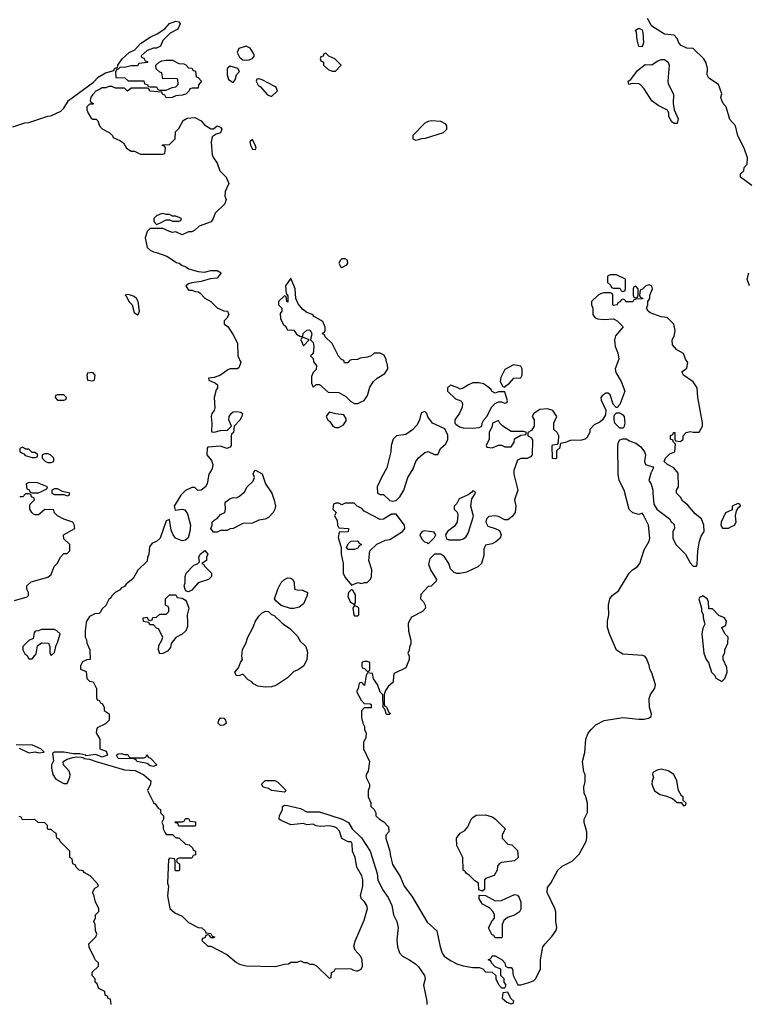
# Model space of a CAD drawing. Header units: inches. Extents: x 2722057 to 2913084, y 892730 to 1030005.
# Tile 217 of 231: x 2871273 to 2875828, y 927611 to 933775. Entities that reach past the tile are written whole.
import ezdxf

# ---------------------------------------------------------------- set-up
doc = ezdxf.new("R2010")
doc.units = ezdxf.units.IN
doc.header["$MEASUREMENT"] = 0
doc.layers.add('C8972', color=7, linetype='Continuous')
doc.layers.add('C8973', color=7, linetype='Continuous')

msp = doc.modelspace()

# ---------------------------------------------------------------- linework, layer by layer
at = {"layer": 'C8972', "color": 2}
for points, elevation in [([(2871490, 929958), (2871410, 929958), (2871391.6, 929948.4), (2871370, 929946), (2871363.6, 929936.4), (2871358, 929902), (2871330, 929888), (2871292, 929850), (2871292, 929830), (2871305.4, 929805.4), (2871316.9, 929796.9), (2871330, 929774), (2871350, 929774), (2871375.3, 929804.7), (2871384, 929856), (2871410, 929874), (2871452.7, 929872.7), (2871462, 929850), (2871462, 929810), (2871470, 929794), (2871490, 929814), (2871500.4, 929859.6), (2871510, 929874), (2871526, 929930), (2871506, 929950)], 6), ([(2873450, 929758), (2873430, 929758), (2873414, 929750), (2873414, 929730), (2873418, 929718), (2873432.7, 929712.7), (2873450, 929694), (2873462, 929698), (2873466, 929710), (2873466, 929750)], 10), ([(2872530, 929355.3), (2872515.3, 929370), (2872519, 929390), (2872530, 929404.7), (2872550, 929402), (2872562, 929390), (2872564.7, 929370), (2872550, 929359)], 6), ([(2871930, 929174), (2871950, 929174), (2871958, 929158), (2871970, 929154), (2872050, 929154), (2872062, 929158), (2872070, 929174), (2872078, 929158), (2872092.7, 929152.7), (2872130, 929112), (2872130, 929108.7), (2872110, 929099), (2872090, 929104), (2872070, 929118), (2872006, 929130), (2872002, 929142), (2871987.3, 929147.3), (2871890, 929149), (2871878, 929170), (2871890, 929178), (2871910, 929182)], 6), ([(2875290, 929082), (2875263.6, 929076.4), (2875238, 929062), (2875234, 929050), (2875242, 929030), (2875232, 929010), (2875231.3, 928990), (2875247.1, 928947.1), (2875283.5, 928923.5), (2875316.9, 928916.9), (2875359.6, 928899.6), (2875390, 928874), (2875414, 928874), (2875430, 928854), (2875442, 928858), (2875446, 928870), (2875426, 928886), (2875426, 928910), (2875416.4, 928916.4), (2875398, 928950), (2875388, 929010), (2875368, 929050), (2875332.9, 929072.9)], 10), ([(2872930, 928938), (2872849.4, 928949.4), (2872830, 928962), (2872798, 928970), (2872786, 928990), (2872810, 929012), (2872870, 929012), (2872890, 929002), (2872942, 928950)], 6), ([(2872270, 928726), (2872262, 928742), (2872247.3, 928747.3), (2872246, 928754), (2872290, 928754), (2872302, 928758), (2872310, 928774), (2872330, 928774), (2872338, 928758), (2872372.7, 928752.7), (2872374, 928730), (2872370, 928726)], 6), ([(2874170, 928318), (2874148, 928328), (2874146, 928370), (2874123.1, 928383.1), (2874090, 928418), (2874070, 928428.7), (2874062, 928442), (2874049.3, 928450), (2874048, 928530), (2874010, 928606), (2874008.7, 928650), (2874030, 928682), (2874060.4, 928699.6), (2874078, 928722), (2874099, 928770), (2874110, 928781), (2874130, 928794), (2874190, 928796), (2874230, 928784.7), (2874252, 928770), (2874312, 928710), (2874294, 928670), (2874294, 928650), (2874330, 928614), (2874354, 928610), (2874390, 928574), (2874394, 928530), (2874371.1, 928508.9), (2874290, 928498), (2874274, 928490), (2874263.6, 928476.4), (2874262, 928450), (2874243.6, 928416.4), (2874190, 928398), (2874182, 928390), (2874182, 928330)], 10), ([(2874250, 928026), (2874242, 928042), (2874228.4, 928048.4), (2874208.7, 928090), (2874230, 928134), (2874246, 928150), (2874246, 928170), (2874238, 928190), (2874214.6, 928214.6), (2874170, 928238), (2874148.7, 928270), (2874150, 928294), (2874190, 928292), (2874250, 928258), (2874290, 928261), (2874370, 928298), (2874390, 928294), (2874399.6, 928279.6), (2874411, 928251), (2874410, 928206), (2874402, 928190), (2874370.7, 928169.3), (2874326.4, 928153.6), (2874304.7, 928135.3), (2874294, 928110), (2874294, 928030), (2874290, 928026)], 10), ([(2874330, 927686), (2874298, 927682), (2874294, 927650), (2874323.6, 927623.6), (2874350, 927614), (2874362, 927618), (2874366, 927630), (2874347.3, 927647.3)], 10)]:
    msp.add_lwpolyline(points, close=True, dxfattribs=dict(at, elevation=elevation))
for points, elevation in [([(2871689.1, 930000), (2871682, 929950), (2871682, 929910), (2871691.6, 929891.6), (2871692.7, 929872.7), (2871712, 929830), (2871714, 929770), (2871692.7, 929767.3), (2871665.4, 929754.6), (2871654, 929730), (2871654, 929710), (2871690, 929694), (2871694, 929650), (2871710, 929634), (2871732, 929630), (2871752.7, 929587.3), (2871754, 929530), (2871758, 929518), (2871770, 929514), (2871778, 929498), (2871791.6, 929491.6), (2871802, 929470), (2871802, 929450), (2871834, 929430), (2871834, 929390), (2871810, 929366), (2871758, 929342), (2871752.7, 929327.3), (2871752, 929310), (2871774, 929270), (2871774, 929210), (2871814.8, 929194.8), (2871822, 929170), (2871790, 929157.2), (2871750, 929174), (2871686, 929166), (2871686, 929170), (2871650, 929179), (2871610, 929178), (2871550, 929189), (2871491.6, 929188.4), (2871478, 929182), (2871485.4, 929134.6), (2871471.3, 929110), (2871471.1, 929088.9), (2871480.7, 929050), (2871499.8, 929019.8), (2871550, 928994), (2871570, 928994), (2871587.3, 929032.7), (2871588, 929050), (2871582, 929070), (2871548, 929110), (2871546, 929130), (2871570, 929146), (2871604.7, 929155.3), (2871630, 929161), (2871658, 929158), (2871674, 929154), (2871674, 929150), (2871710, 929146), (2871752, 929130), (2871930, 929078.8), (2871994.9, 929074.9), (2872050, 929046.8), (2872094, 929010), (2872092, 928990), (2872074, 928950), (2872110, 928874), (2872123.6, 928863.6), (2872139.6, 928839.6), (2872154, 928830), (2872154, 928810), (2872174, 928790), (2872174, 928770), (2872162, 928750), (2872171.6, 928731.6), (2872172, 928710), (2872183.6, 928683.6), (2872190, 928674), (2872230, 928674), (2872250, 928654), (2872270, 928654), (2872310, 928614), (2872334, 928610), (2872354, 928590), (2872358, 928578), (2872374, 928570), (2872372.7, 928547.3), (2872358, 928542), (2872350, 928526), (2872270, 928526), (2872258, 928522), (2872254, 928510), (2872258, 928498), (2872274, 928490), (2872274, 928450), (2872270, 928446), (2872250, 928446), (2872246, 928450), (2872246, 928510), (2872242, 928522), (2872210, 928526), (2872203.6, 928516.4), (2872198, 928370), (2872204.7, 928350), (2872198, 928290), (2872212, 928210), (2872243.6, 928183.6), (2872290, 928162), (2872330, 928122), (2872390, 928092), (2872414, 928090), (2872434, 928070), (2872438, 928058), (2872470, 928054), (2872478, 928038), (2872492.7, 928032.7), (2872490, 928026), (2872470, 928026), (2872462, 928042), (2872450, 928046), (2872438, 928042), (2872432.7, 928027.3), (2872418, 928022), (2872414, 928010), (2872450, 927974), (2872470, 927974), (2872570, 927922), (2872630, 927872), (2872650, 927862), (2872691.6, 927851.6), (2872872.5, 927847.5), (2872930, 927862), (2872956.4, 927863.6), (2872970, 927874), (2873010, 927874), (2873030, 927882), (2873052.7, 927872.7), (2873071.6, 927871.6), (2873090, 927862), (2873110, 927862), (2873131.6, 927851.6), (2873210, 927774), (2873222, 927778), (2873226, 927810), (2873242, 927818), (2873250, 927834), (2873347.3, 927832.7), (2873363.6, 927823.6), (2873381, 927821), (2873390, 927821), (2873410, 927831.3), (2873419.3, 927850), (2873418, 927890), (2873409.3, 927910), (2873372.7, 927950), (2873365.6, 927974.4), (2873374.2, 928005.8), (2873430, 928138), (2873449.6, 928210), (2873447.3, 928230), (2873432.2, 928252.2), (2873412.3, 928270), (2873406, 928290), (2873422, 928350), (2873422, 928390), (2873415.3, 928415.3), (2873383.7, 928470), (2873372.7, 928530), (2873356, 928570), (2873355.3, 928615.3), (2873347.3, 928627.3), (2873330, 928628), (2873290, 928648), (2873274.8, 928694.8), (2873256, 928716), (2873242, 928722), (2873210, 928729), (2873156.9, 928723.1), (2873130, 928729), (2873110, 928739), (2873070, 928735.3), (2873050, 928742), (2872970, 928734), (2872910, 928762), (2872898, 928770), (2872899, 928790), (2872919, 928830), (2872918, 928850), (2872930, 928858), (2872950, 928856), (2873030, 928836), (2873070, 928814.8), (2873150, 928814.8), (2873292, 928770), (2873331, 928750), (2873354.8, 928710), (2873412.8, 928652.8), (2873467.3, 928570), (2873510.6, 928430), (2873514.8, 928390), (2873544.9, 928330), (2873579.6, 928279.6), (2873603, 928230), (2873613.4, 928170), (2873634, 928130), (2873639.1, 928110), (2873642, 928090), (2873634.4, 928014.4), (2873638.8, 927970), (2873650, 927932), (2873670, 927911.3), (2873710, 927892), (2873750, 927864.7), (2873770, 927844.7), (2873806.8, 927790), (2873811, 927770), (2873801, 927730), (2873822.8, 927630), (2873822.8, 927610)], 6), ([(2872323.1, 930000), (2872323.6, 929976.4), (2872312, 929950), (2872291.1, 929928.9), (2872250, 929908), (2872221, 929870), (2872216, 929844), (2872199.1, 929820.9), (2872170, 929808), (2872150, 929806), (2872142, 929830), (2872143.1, 929856.9), (2872162, 929890), (2872168, 929910), (2872142, 929962), (2872130, 929966), (2872110, 929986), (2872087.3, 929987.3), (2872082.7, 930000)], 6), ([(2872914, 930000), (2872924.7, 929990), (2872963.5, 929963.5), (2872994.4, 929934.4), (2873013.7, 929913.7), (2873027.3, 929887.3), (2873064.7, 929850), (2873074.4, 929814.4), (2873070.7, 929770), (2873051, 929730), (2873015.9, 929704.1), (2872990, 929694), (2872950, 929655.3), (2872887.5, 929612.5), (2872870, 929605.2), (2872850, 929599.3), (2872810, 929597.2), (2872763.1, 929603.1), (2872736.4, 929616.4), (2872726, 929630), (2872703.1, 929643.1), (2872670, 929678), (2872651.6, 929668.4), (2872630, 929668), (2872619, 929690), (2872643.1, 929716.9), (2872655.3, 929750), (2872668.7, 929770), (2872662.7, 929790), (2872667.3, 929832.7), (2872689.2, 929870), (2872701.2, 929910), (2872732.9, 929967.1), (2872745.3, 930000)], 6), ([(2873708, 930000), (2873706, 929994), (2873707.1, 929947.1), (2873722, 929890), (2873722, 929870), (2873712.7, 929847.3), (2873711.6, 929828.4), (2873702, 929810), (2873712, 929790), (2873712, 929770), (2873690, 929718), (2873618, 929682), (2873612.7, 929667.3), (2873612, 929628), (2873579.6, 929600.4), (2873563.6, 929576.4), (2873554, 929550), (2873554, 929490), (2873558, 929478), (2873570, 929474), (2873582, 929442), (2873591.6, 929431.6), (2873590, 929426), (2873570, 929426), (2873558, 929458), (2873548.4, 929468.4), (2873547.3, 929547.3), (2873530, 929566), (2873513.6, 929613.6), (2873488.4, 929648.4), (2873482, 929682), (2873450, 929686), (2873442, 929670), (2873432.7, 929607.3), (2873426, 929610), (2873422, 929622), (2873410, 929626), (2873398, 929622), (2873391.6, 929588.4), (2873382, 929570), (2873410, 929514), (2873430, 929494), (2873467.3, 929492.7), (2873472.7, 929487.3), (2873472.7, 929467.3), (2873430, 929466), (2873412.7, 929447.3), (2873412, 929430), (2873412.7, 929407.3), (2873422, 929370), (2873432, 929350), (2873432, 929330), (2873442, 929310), (2873439.6, 929280.4), (2873424.7, 929250), (2873424.7, 929210), (2873462, 929130), (2873454, 929070), (2873442, 929050), (2873442, 929030), (2873462, 928990), (2873462, 928970), (2873454, 928950), (2873454, 928910), (2873471.6, 928871.6), (2873472, 928850), (2873492, 928830), (2873502, 928810), (2873502, 928790), (2873524.7, 928770), (2873553.2, 928753.2), (2873582, 928722), (2873584.7, 928690), (2873566, 928670), (2873566, 928650), (2873591.3, 928570), (2873591.6, 928548.4), (2873606, 928486), (2873656, 928410), (2873681, 928350), (2873727.1, 928287.1), (2873824.5, 928124.5), (2873884.7, 928070), (2873904.7, 927970), (2873918, 927930), (2873930, 927912), (2873970, 927884.7), (2874010, 927864.7), (2874050, 927851.3), (2874110, 927842), (2874150, 927842), (2874172.7, 927832.7), (2874190, 927814), (2874232, 927812), (2874254, 927790), (2874254, 927770), (2874270, 927734), (2874290, 927714), (2874310, 927714), (2874318, 927730), (2874306, 927750), (2874306, 927770), (2874286, 927790), (2874286, 927830), (2874250, 927846), (2874226, 927870), (2874222, 927882), (2874206, 927890), (2874222, 927898), (2874230, 927914), (2874250, 927914), (2874294, 927890), (2874311.3, 927871.3), (2874314, 927850), (2874330, 927842), (2874350, 927842), (2874358, 927830), (2874362, 927790), (2874392.7, 927732.7), (2874410, 927732), (2874454.6, 927745.4), (2874490, 927758), (2874502, 927770), (2874534, 927830), (2874533.2, 927890), (2874548.7, 927970), (2874562, 927990), (2874605.6, 928034.4), (2874628.7, 928070), (2874635.3, 928090), (2874628.7, 928130), (2874629, 928190), (2874624, 928210), (2874575.3, 928310), (2874578, 928342), (2874599, 928370), (2874642, 928450), (2874670, 928474.8), (2874732.5, 928507.5), (2874775.3, 928550), (2874819, 928630), (2874824, 928650), (2874824, 928690), (2874808, 928750), (2874808, 928770), (2874828.4, 928811.6), (2874828, 928870), (2874818, 928910), (2874807.3, 928932.7), (2874806, 928970), (2874814, 929006), (2874813.2, 929050), (2874806, 929066), (2874797.2, 929130), (2874811.8, 929188.2), (2874817.2, 929270), (2874832.5, 929307.5), (2874850, 929331.3), (2874880.2, 929359.8), (2874932.9, 929387.1), (2875050, 929406.8), (2875150, 929396), (2875183.1, 929396.9), (2875210, 929402), (2875227.3, 929412.7), (2875228, 929430), (2875215.3, 929470), (2875214.6, 929525.4), (2875222, 929550), (2875248.7, 929590), (2875254, 929610), (2875230, 929686), (2875218, 929710), (2875214.6, 929734.6), (2875196.4, 929776.4), (2875188.4, 929788.4), (2875174.6, 929794.6), (2875050, 929802), (2875010, 929828), (2874965.2, 929930), (2874953.2, 929970), (2874953.8, 930000)], 10), ([(2875559.5, 930000), (2875562, 929990), (2875550, 929966), (2875542.8, 929930), (2875556, 929810), (2875571.3, 929770), (2875584.7, 929750), (2875604.7, 929690), (2875624.7, 929670), (2875631.6, 929651.6), (2875670, 929632), (2875688, 929650), (2875702, 929690), (2875700.4, 929720.4), (2875678, 929770), (2875678, 929790), (2875687.3, 929812.7), (2875688, 929830), (2875707.3, 929872.7), (2875708, 929910), (2875688, 929930), (2875668, 929970), (2875694.6, 929985.4), (2875696.6, 930000)], 10), ([(2871270, 929214), (2871330, 929184.7), (2871370, 929192), (2871390, 929184.7), (2871426, 929190), (2871406, 929210), (2871353.6, 929233.6), (2871250, 929235.3)], 6), ([(2871846, 927610), (2871842, 927642), (2871827.3, 927647.3), (2871822, 927662), (2871807.3, 927667.3), (2871806, 927690), (2871768.9, 927708.9), (2871758, 927738), (2871746, 927750), (2871746, 927770), (2871726, 927790), (2871727.3, 927812.7), (2871766, 927850), (2871766, 927870), (2871747.3, 927887.3), (2871740.4, 927900.4), (2871708.4, 927968.4), (2871706, 927990), (2871750, 928034), (2871755.3, 928050), (2871747.3, 928072.7), (2871746, 928110), (2871738, 928130), (2871747.3, 928152.7), (2871748, 928170), (2871767.3, 928192.7), (2871768, 928210), (2871748, 928250), (2871736.4, 928296.4), (2871728, 928310), (2871743.1, 928336.9), (2871766, 928350), (2871758, 928370), (2871714.6, 928414.6), (2871676.4, 928436.4), (2871670, 928446), (2871646, 928450), (2871626, 928470), (2871622, 928482), (2871606, 928490), (2871602, 928522), (2871586, 928530), (2871586, 928570), (2871526, 928630), (2871522, 928642), (2871506, 928650), (2871502, 928682), (2871490, 928686), (2871470, 928706), (2871450, 928706), (2871446, 928710), (2871446, 928730), (2871430, 928746), (2871388.4, 928748.4), (2871367.3, 928767.3), (2871290, 928766), (2871282, 928782), (2871270, 928786)], 6)]:
    msp.add_lwpolyline(points, dxfattribs=dict(at, elevation=elevation))
at = {"layer": 'C8973', "color": 2}
for points, elevation in [([(2871230, 933104.7), (2871306, 933130), (2871330, 933131.3), (2871450, 933172), (2871467.3, 933172.7), (2871530, 933202), (2871550, 933222), (2871579, 933270), (2871735.5, 933384.5), (2871763.6, 933416.4), (2871810, 933442.8), (2871862, 933458), (2871866, 933470), (2871874, 933474), (2871886, 933474), (2871888, 933490), (2871915.3, 933530), (2871959, 933570), (2871992.7, 933587.3), (2872030, 933626), (2872090, 933666), (2872134, 933686), (2872182, 933718), (2872210, 933750.7), (2872250, 933766), (2872270, 933762), (2872278, 933750), (2872263.6, 933716.4), (2872214, 933690), (2872170, 933646), (2872154, 933610), (2872130, 933598), (2872110, 933598), (2872070, 933582), (2872034, 933550), (2872038, 933538), (2872050, 933534), (2872058, 933518), (2872072.7, 933512.7), (2872072.7, 933507.3), (2872018, 933502), (2872010, 933486), (2871970, 933486), (2871930, 933475.3), (2871902, 933478), (2871890, 933466), (2871878, 933462), (2871872.7, 933447.3), (2871874, 933414), (2871931.1, 933411.1), (2871952.7, 933392.7), (2872050, 933392), (2872054, 933374), (2872074, 933370), (2872078, 933358), (2872090, 933354), (2872130, 933354), (2872138, 933338), (2872150, 933334), (2872190, 933334), (2872228.4, 933351.6), (2872250, 933354), (2872266, 933370), (2872262, 933402), (2872247.3, 933407.3), (2872170, 933406), (2872162, 933442), (2872150, 933446), (2872127.3, 933467.3), (2872126, 933490), (2872146, 933510), (2872163.1, 933516.9), (2872190, 933522), (2872230, 933522), (2872270, 933502), (2872299.6, 933499.6), (2872312.7, 933492.7), (2872330, 933474), (2872351.6, 933471.6), (2872358, 933458), (2872372.7, 933452.7), (2872378, 933418), (2872390, 933414), (2872411, 933390), (2872392.7, 933367.3), (2872390, 933346), (2872352.7, 933347.3), (2872338, 933342), (2872334, 933330), (2872314, 933310), (2872290, 933302), (2872250, 933298), (2872227.3, 933287.3), (2872190, 933286), (2872182, 933302), (2872166, 933310), (2872162, 933322), (2872088.4, 933328.4), (2872082, 933342), (2872070, 933346), (2871970, 933346), (2871948, 933328), (2871930, 933346), (2871872.7, 933347.3), (2871850, 933358), (2871830, 933358), (2871811.6, 933348.4), (2871790, 933348), (2871778, 933342), (2871750, 933328), (2871730, 933308), (2871718, 933290), (2871714, 933270), (2871718, 933258), (2871734, 933250), (2871730, 933246), (2871710, 933246), (2871694, 933230), (2871694, 933210), (2871702, 933190), (2871719.6, 933159.6), (2871730, 933152), (2871751.6, 933151.6), (2871762, 933142), (2871772, 933110), (2871790, 933092), (2871834, 933070), (2871854, 933050), (2871858, 933038), (2871899.6, 933019.6), (2871923.6, 933003.6), (2871942, 932970), (2871970, 932952), (2871991.6, 932951.6), (2872030, 932934), (2872170, 932934), (2872182, 932938), (2872186, 932970), (2872182, 932982), (2872167.3, 932987.3), (2872167.3, 932992.7), (2872210, 932994), (2872246, 933030), (2872247.3, 933072.7), (2872270, 933094), (2872296.4, 933143.6), (2872320.4, 933159.6), (2872370, 933162), (2872410, 933142), (2872430, 933118), (2872470, 933092), (2872487.3, 933092.7), (2872510, 933111.3), (2872530, 933102), (2872538, 933090), (2872530, 933066), (2872502, 933058), (2872478, 933042), (2872471, 933009), (2872478.8, 932930), (2872486, 932910), (2872510, 932878), (2872526, 932830), (2872564.7, 932790), (2872582, 932750), (2872559.6, 932700.4), (2872558, 932670), (2872564.7, 932650), (2872556.8, 932623.2), (2872496.9, 932563.1), (2872484.7, 932530), (2872472, 932510), (2872396.9, 932483.1), (2872370, 932458), (2872350, 932448), (2872330, 932448), (2872290, 932428.7), (2872250, 932448), (2872230, 932442), (2872210, 932448.7), (2872170, 932468.7), (2872090, 932468.7), (2872071.3, 932450), (2872058, 932410), (2872071.3, 932350), (2872090, 932331.3), (2872110, 932321), (2872130, 932318), (2872194.4, 932294.4), (2872254.8, 932254.8), (2872270.5, 932250.5), (2872290, 932236), (2872310, 932230.8), (2872330, 932216), (2872390, 932198.8), (2872430, 932194.8), (2872470, 932206), (2872510, 932204.7), (2872534, 932190), (2872510, 932158), (2872466.4, 932153.6), (2872410, 932135.3), (2872350, 932128), (2872330, 932122), (2872312, 932110), (2872330, 932082), (2872350, 932082), (2872372.7, 932072.7), (2872391.6, 932071.6), (2872403.6, 932063.6), (2872431.6, 932031.6), (2872470, 932011.3), (2872510, 931971.3), (2872550, 931952), (2872574, 931950), (2872582, 931930), (2872570, 931906), (2872554, 931890), (2872554, 931870), (2872575.3, 931855.3), (2872610, 931802), (2872636, 931750), (2872638, 931670), (2872658, 931630), (2872644.7, 931595.3), (2872634, 931590), (2872590, 931589.3), (2872576.3, 931583.7), (2872530, 931548.7), (2872490, 931535.3), (2872454, 931530), (2872458, 931518), (2872499.8, 931499.8), (2872511, 931490), (2872510.7, 931470), (2872503, 931457), (2872490.6, 931410), (2872495.5, 931344.5), (2872490.5, 931329.5), (2872476, 931310), (2872471, 931290), (2872476, 931250), (2872474, 931194), (2872490, 931192), (2872530, 931204), (2872574.6, 931205.4), (2872598, 931230), (2872582.7, 931270), (2872583.7, 931290), (2872597.2, 931310), (2872610, 931319.1), (2872630, 931323), (2872657.3, 931317.3), (2872666.8, 931310), (2872663.8, 931290), (2872651.5, 931268.5), (2872614.8, 931230), (2872610.8, 931190), (2872599.6, 931180.4), (2872596, 931170), (2872596.4, 931110), (2872590, 931099.3), (2872570, 931089.6), (2872530, 931105.6), (2872450, 931098), (2872447.1, 931092.9), (2872444, 931050), (2872474.4, 931014.4), (2872482, 930990), (2872476.9, 930963.1), (2872456.3, 930930), (2872447.3, 930870), (2872436.3, 930850), (2872408.7, 930828.7), (2872388, 930828), (2872370, 930846), (2872350, 930846), (2872310, 930828), (2872281.4, 930798.6), (2872241, 930730), (2872245.4, 930705.4), (2872289.2, 930710.8), (2872307.1, 930707.1), (2872322.5, 930682.5), (2872342, 930610), (2872339.1, 930570), (2872328.2, 930531.8), (2872310, 930516), (2872290, 930512), (2872248.7, 930530), (2872233.2, 930550), (2872220.2, 930580.2), (2872210, 930646), (2872190, 930638), (2872151.3, 930530), (2872130, 930508), (2872102, 930498), (2872084.7, 930475.3), (2872082, 930430), (2872072.7, 930407.3), (2872070, 930386), (2872011.6, 930328.4), (2871983.6, 930276.4), (2871939.6, 930240.4), (2871930, 930226), (2871910, 930218), (2871896.9, 930203.1), (2871870, 930188), (2871852, 930170), (2871843.6, 930156.4), (2871830, 930146), (2871812.7, 930107.3), (2871790, 930086), (2871776.9, 930063.1), (2871770, 930058), (2871743.6, 930056.4), (2871710, 930038), (2871690, 930006), (2871689.1, 930000)], 6), ([(2875856.5, 932736.5), (2875786, 932790), (2875786, 932810), (2875806, 932830), (2875808, 932850), (2875828, 932870), (2875828.7, 932910), (2875808.7, 932970), (2875768.4, 933048.4), (2875754, 933110), (2875719, 933150), (2875695.3, 933230), (2875678, 933250), (2875668, 933270), (2875662, 933290), (2875668, 933312), (2875648.9, 933368.9), (2875588, 933410), (2875578, 933430), (2875579, 933470), (2875570, 933506), (2875555.3, 933530), (2875490, 933595.3), (2875450, 933597.2), (2875413.8, 933613.8), (2875399.3, 933630), (2875390, 933658), (2875370, 933678), (2875310, 933684), (2875230, 933735.3), (2875203.2, 933783.2)], 6), ([(2875842, 932110), (2875828, 932150), (2875839, 932190)], 6), ([(2874953.8, 930000), (2874954, 930010), (2874961.2, 930050), (2874959, 930110), (2874968.7, 930150), (2874982, 930170), (2875021.2, 930198.8), (2875088.7, 930310), (2875108.7, 930330), (2875139, 930350), (2875155.3, 930370), (2875183.2, 930456.8), (2875214, 930510), (2875217.2, 930530), (2875209.2, 930610), (2875176.4, 930676.4), (2875170, 930686), (2875150, 930678), (2875111.6, 930688.4), (2875089.1, 930709.1), (2875057.2, 930830), (2875025.2, 930890), (2875019, 930930), (2875017.2, 931110), (2875021.2, 931130), (2875030, 931144.7), (2875050, 931152), (2875070, 931152), (2875090, 931138), (2875130, 931124.7), (2875162, 931102), (2875184.7, 931070), (2875192, 931050), (2875184.7, 931010), (2875192, 930990), (2875236, 930976), (2875242, 930970), (2875224.9, 930935.1), (2875211.3, 930890), (2875226.4, 930866.4), (2875238, 930830), (2875236, 930810), (2875242.8, 930742.8), (2875262, 930710), (2875342, 930650), (2875351.6, 930631.6), (2875370, 930614), (2875372, 930590), (2875362, 930570), (2875362, 930530), (2875382, 930490), (2875442, 930430), (2875470, 930374), (2875490, 930354), (2875510, 930354), (2875514.6, 930365.4), (2875518, 930450), (2875529.3, 930510.7), (2875539, 930541), (2875558, 930570), (2875555.3, 930610), (2875542, 930650), (2875502, 930682), (2875456.5, 930736.5), (2875423.1, 930763.1), (2875410, 930786), (2875386, 930810), (2875386, 930830), (2875398, 930850), (2875396.4, 930936.4), (2875368, 930970), (2875328, 930990), (2875308, 931010), (2875315.3, 931030), (2875342.7, 931057.3), (2875375.3, 931070), (2875378, 931118), (2875366, 931130), (2875362, 931142), (2875348, 931150), (2875348.4, 931171.6), (2875362, 931178), (2875366, 931190), (2875374, 931190), (2875374, 931150), (2875378, 931138), (2875410, 931134), (2875426, 931150), (2875426, 931170), (2875446, 931190), (2875470, 931198), (2875490, 931192), (2875527.3, 931192.7), (2875548, 931230), (2875548.4, 931251.6), (2875518, 931410), (2875514, 931470), (2875490, 931508), (2875428, 931550), (2875418, 931570), (2875450, 931594), (2875455.3, 931630), (2875442, 931650), (2875430, 931686), (2875387.3, 931707.3), (2875360.4, 931740.4), (2875358, 931770), (2875370, 931794), (2875377.2, 931830), (2875368.7, 931870), (2875326, 931910), (2875290, 931915.3), (2875220.2, 931940.2), (2875208, 931950), (2875198, 931970), (2875206, 931990), (2875206, 932010), (2875218, 932030), (2875218, 932050), (2875235.3, 932090), (2875230, 932106), (2875214.6, 932114.6), (2875194, 932110), (2875172.7, 932087.3), (2875158, 932082), (2875154, 932050), (2875158, 932038), (2875172.7, 932032.7), (2875172.7, 932027.3), (2875130, 932026), (2875118, 932022), (2875111.1, 932008.9), (2875068.4, 932008.4), (2875062, 932022), (2875050, 932026), (2875038, 932022), (2875034, 932010), (2875018, 932002), (2875014, 931990), (2874990, 931986), (2874986, 931990), (2874986, 932050), (2874982, 932062), (2874970, 932066), (2874930, 932066), (2874910, 932058), (2874894, 932050), (2874854, 932010), (2874854, 931990), (2874862, 931970), (2874862, 931930), (2874874, 931910), (2874890, 931902), (2874930, 931898), (2874990, 931902), (2875014, 931890), (2875051.6, 931851.6), (2875003.6, 931796.4), (2874998, 931770), (2875001, 931730), (2875018, 931690), (2875024.7, 931650), (2875002, 931590), (2875005.4, 931565.4), (2875038, 931510), (2875062, 931450), (2875030, 931366), (2875012.7, 931347.3), (2875007.3, 931347.3), (2874988.4, 931368.4), (2874970, 931426), (2874956.4, 931436.4), (2874943.6, 931436.4), (2874919.6, 931420.4), (2874912, 931410), (2874912.7, 931392.7), (2874942, 931330), (2874939.6, 931300.4), (2874922, 931270), (2874905.4, 931254.6), (2874870, 931238), (2874842, 931210), (2874842, 931190), (2874823.6, 931156.4), (2874814, 931150), (2874790, 931142), (2874719.6, 931140.4), (2874690, 931128), (2874658, 931122), (2874652, 931090), (2874638, 931082), (2874634, 931070), (2874634, 931030), (2874630, 931026), (2874608.4, 931028.4), (2874606, 931110), (2874610, 931114), (2874642, 931118), (2874647.3, 931132.7), (2874648, 931170), (2874638, 931190), (2874618, 931210), (2874618, 931250), (2874635.3, 931290), (2874610, 931328), (2874578, 931338), (2874530, 931334), (2874492, 931310), (2874482, 931290), (2874494, 931270), (2874494, 931230), (2874476.9, 931203.1), (2874454, 931190), (2874454, 931170), (2874476.9, 931156.9), (2874483.6, 931143.6), (2874482, 931050), (2874470, 931038), (2874451.1, 931028.9), (2874410, 931028.7), (2874390, 931018), (2874367.1, 930952.9), (2874366.8, 930930), (2874390.8, 930830), (2874371.3, 930770), (2874378.8, 930730), (2874376, 930690), (2874355.9, 930664.1), (2874330, 930644), (2874310, 930644), (2874270, 930665.2), (2874250, 930669.2), (2874210, 930664), (2874196, 930650), (2874191.3, 930630), (2874204, 930604), (2874250.7, 930590.7), (2874277.5, 930577.5), (2874286.8, 930550), (2874281, 930530), (2874253.7, 930506.3), (2874230, 930494), (2874190, 930486), (2874179.6, 930460.4), (2874179.8, 930420.2), (2874164.7, 930370), (2874142, 930350), (2874070, 930317.2), (2874028.7, 930308.7), (2874010, 930308), (2873994, 930314), (2873970, 930338), (2873959, 930370), (2873933.2, 930413.2), (2873910, 930428.7), (2873870, 930428), (2873841, 930399), (2873832.7, 930367.3), (2873844.7, 930330), (2873882, 930270), (2873879.6, 930260.4), (2873850, 930228), (2873830, 930226), (2873783.6, 930176.4), (2873782, 930150), (2873802, 930130), (2873812, 930110), (2873814, 930090), (2873794, 930070), (2873725.4, 930034.6), (2873710, 930006), (2873708, 930000)], 10), ([(2871240.4, 930139.6), (2871319, 930161), (2871328, 930170), (2871328, 930190), (2871318, 930210), (2871318, 930230), (2871344, 930256), (2871450, 930284.7), (2871470, 930302), (2871488.4, 930351.6), (2871508.4, 930371.6), (2871528.9, 930411.1), (2871550, 930434), (2871570, 930434), (2871586, 930450), (2871586, 930490), (2871550, 930526), (2871548, 930550), (2871618, 930590), (2871614.6, 930614.6), (2871606, 930630), (2871548.9, 930648.9), (2871510, 930668), (2871488, 930690), (2871486, 930706), (2871430, 930708), (2871390, 930675.3), (2871370, 930675.3), (2871360.2, 930680.2), (2871348.9, 930688.9), (2871335.3, 930710), (2871335.3, 930730), (2871338, 930742), (2871366, 930770), (2871362, 930782), (2871347.3, 930787.3), (2871342, 930802), (2871330, 930806), (2871310, 930806), (2871291.6, 930788.4), (2871272.7, 930787.3)], 6), ([(2872082.7, 930000), (2872082, 930002), (2872047.3, 930007.3), (2872046, 930030), (2872070, 930034), (2872078, 930018), (2872090, 930014), (2872102, 930018), (2872107.3, 930032.7), (2872130, 930034), (2872150, 930054), (2872190, 930054), (2872206, 930070), (2872206, 930090), (2872202, 930102), (2872186, 930110), (2872186, 930150), (2872210, 930174), (2872250, 930174), (2872258, 930158), (2872290, 930154), (2872310, 930142), (2872318, 930130), (2872332, 930090), (2872322, 930050), (2872323.1, 930000)], 6), ([(2875696.6, 930000), (2875698, 930010), (2875686, 930030), (2875650, 930046), (2875610, 930086), (2875587.3, 930087.3), (2875586, 930130), (2875578, 930150), (2875550, 930168), (2875530, 930158), (2875524.7, 930150), (2875542, 930090), (2875542, 930070), (2875552, 930052), (2875552, 930030), (2875559.5, 930000)], 10), ([(2872745.3, 930000), (2872749, 930010), (2872770, 930041), (2872790, 930061), (2872811.1, 930071.1), (2872831, 930071), (2872850, 930052), (2872865.4, 930045.4), (2872914, 930000)], 6)]:
    msp.add_lwpolyline(points, dxfattribs=dict(at, elevation=elevation))
for points, elevation in [([(2875170, 933606), (2875150, 933608), (2875138, 933650), (2875135.3, 933695.3), (2875128.7, 933710), (2875150, 933722), (2875170.8, 933710.8), (2875175.3, 933695.3), (2875178, 933630)], 6), ([(2872690, 933608.7), (2872644.9, 933595.1), (2872634.8, 933570), (2872650, 933541), (2872670, 933524.7), (2872690, 933521), (2872710, 933524.7), (2872730, 933532), (2872742, 933550), (2872732.9, 933572.9), (2872716.5, 933596.5)], 10), ([(2873190, 933566), (2873178, 933562), (2873172.7, 933547.3), (2873158, 933542), (2873154, 933530), (2873158, 933518), (2873174, 933510), (2873174, 933490), (2873203.6, 933463.6), (2873230, 933454), (2873250, 933454), (2873286, 933490), (2873246, 933530), (2873208, 933548)], 10), ([(2875370, 933126), (2875356.4, 933136.4), (2875338, 933170), (2875338, 933190), (2875328.4, 933208.4), (2875270, 933238), (2875230, 933268), (2875183.1, 933343.1), (2875158, 933370), (2875150, 933374), (2875110, 933375.3), (2875086, 933370), (2875082, 933390), (2875098.6, 933401.4), (2875142, 933458), (2875190, 933494), (2875230, 933492), (2875264.1, 933515.9), (2875290, 933526), (2875310, 933526), (2875330.7, 933510.7), (2875338.8, 933490), (2875330.5, 933390), (2875332.8, 933372.8), (2875366, 933310), (2875364.7, 933250), (2875371, 933211), (2875395.3, 933155.3), (2875390, 933126)], 6), ([(2872590, 933485.2), (2872571, 933470), (2872571, 933430), (2872580.7, 933400.7), (2872610, 933382), (2872621.2, 933398.8), (2872629.4, 933430.6), (2872648.7, 933450), (2872638, 933470)], 10), ([(2872770, 933406), (2872758, 933402), (2872754, 933390), (2872765.4, 933365.4), (2872778, 933358), (2872825.4, 933305.4), (2872850, 933294), (2872886, 933330), (2872878, 933350), (2872870, 933358), (2872790, 933398)], 10), ([(2873850, 933142), (2873830, 933138), (2873810, 933128), (2873734, 933050), (2873734, 933030), (2873750, 933022), (2873770, 933024.7), (2873790, 933032), (2873812.7, 933032.7), (2873926, 933070), (2873948, 933090), (2873948, 933110), (2873940.4, 933120.4), (2873910, 933138)], 10), ([(2872730, 933026), (2872714, 933010), (2872718, 932990), (2872730, 932964.7), (2872750, 932962), (2872754, 932970), (2872750, 932986)], 10), ([(2872170, 932562), (2872159.6, 932560.4), (2872130, 932548), (2872112, 932530), (2872112.7, 932512.7), (2872130, 932494), (2872150, 932502), (2872190, 932522), (2872210, 932522), (2872230, 932514), (2872270, 932514), (2872282, 932518), (2872286, 932530), (2872250, 932546), (2872230, 932546), (2872210, 932555.3), (2872190, 932555.3)], 6), ([(2873310, 932278), (2873290, 932278), (2873282, 932270), (2873272, 932250), (2873282, 932230), (2873290, 932224.7), (2873320.4, 932239.6), (2873328, 932250), (2873326, 932270)], 10), ([(2875010, 932178), (2874970, 932178), (2874954, 932170), (2874954, 932130), (2874972.7, 932112.7), (2874978, 932098), (2874990, 932094), (2875030, 932094), (2875038, 932078), (2875050, 932074), (2875062, 932078), (2875066, 932090), (2875066, 932150)], 10), ([(2872970, 932158), (2872938, 932110), (2872942, 932062), (2872952.7, 932047.3), (2872952.7, 932007.3), (2872946, 932010), (2872942, 932042), (2872930, 932046), (2872894, 932010), (2872894, 931990), (2872914, 931970), (2872914, 931950), (2872904.7, 931935.3), (2872905.4, 931905.4), (2872922, 931870), (2872936.9, 931856.9), (2872950, 931834), (2872990, 931832), (2873005.4, 931805.4), (2873030, 931792), (2873046, 931794), (2873048, 931810), (2873070, 931832), (2873090, 931834), (2873098, 931818), (2873101, 931810), (2873094, 931770), (2873110, 931754), (2873114.8, 931730), (2873110, 931686), (2873094, 931670), (2873110, 931654), (2873112.7, 931632.7), (2873131.3, 931610), (2873130, 931586), (2873110, 931566), (2873099.6, 931540.4), (2873099.6, 931499.6), (2873110, 931474), (2873128.4, 931491.6), (2873150, 931491.3), (2873203.6, 931443.6), (2873270, 931442), (2873315.3, 931415.3), (2873345.4, 931385.4), (2873370, 931372), (2873390, 931372), (2873410, 931382), (2873430, 931392), (2873450, 931422), (2873465.6, 931474.4), (2873488, 931510), (2873510, 931531.3), (2873559, 931561), (2873578, 931590), (2873576.4, 931616.4), (2873568.4, 931628.4), (2873567.3, 931647.3), (2873555.3, 931675.3), (2873530, 931688), (2873492.7, 931687.3), (2873474, 931670), (2873450, 931662), (2873404.7, 931655.3), (2873387.3, 931647.3), (2873350, 931646), (2873338, 931642), (2873330, 931626), (2873307.3, 931627.3), (2873302, 931642), (2873287.3, 931647.3), (2873268.4, 931668.4), (2873228.4, 931748.4), (2873186, 931790), (2873182, 931802), (2873168.4, 931808.4), (2873170, 931814), (2873182, 931818), (2873186, 931830), (2873186, 931850), (2873170, 931886), (2873116.4, 931916.4), (2873106, 931930), (2873070, 931942), (2873043.7, 931963.7), (2873017.2, 931997.2), (2873002, 932030), (2872998, 932090)], 10), ([(2875130, 932106), (2875118, 932102), (2875114, 932090), (2875114, 932050), (2875118, 932038), (2875130, 932034), (2875142, 932038), (2875146, 932050), (2875146, 932090)], 10), ([(2871950, 932054), (2871934, 932050), (2871942, 932042), (2871956, 932010), (2871978, 931990), (2871990, 931942), (2872010, 931927.3), (2872015.3, 931930), (2872022, 931950), (2872014, 932010), (2872004, 932030), (2871990, 932041.2), (2871966, 932050)], 6), ([(2873050, 931786), (2873038, 931782), (2873034, 931770), (2873050, 931734), (2873086, 931770)], 10), ([(2874365.4, 931614.6), (2874310, 931586), (2874285.4, 931534.6), (2874282, 931510), (2874298, 931478), (2874310, 931474), (2874316.4, 931483.6), (2874340.4, 931499.6), (2874366, 931530), (2874410, 931534), (2874418, 931550), (2874418, 931590), (2874410, 931606)], 10), ([(2871730, 931566), (2871698, 931562), (2871694, 931550), (2871698, 931518), (2871730, 931514), (2871742, 931518), (2871746, 931550)], 6), ([(2874150, 931502), (2874110, 931502), (2874082, 931490), (2874050, 931468), (2874030, 931462), (2874012.9, 931472.9), (2873970, 931488), (2873952, 931470), (2873952, 931450), (2874002, 931402), (2874034, 931390), (2874042, 931382), (2874044.7, 931370), (2874042.8, 931350), (2874027.5, 931312.5), (2873998, 931270), (2873998, 931250), (2874002.8, 931242.8), (2874026.8, 931226.8), (2874050, 931221), (2874110, 931218), (2874150, 931222), (2874166, 931230), (2874168, 931250), (2874178, 931270), (2874198, 931290), (2874229.1, 931350.9), (2874250, 931372), (2874270, 931382), (2874290, 931382), (2874310, 931374), (2874322, 931378), (2874326, 931390), (2874310, 931446), (2874270, 931446), (2874250, 931438), (2874230, 931448), (2874222, 931462), (2874190, 931488), (2874176.4, 931496.4)], 10), ([(2871550, 931426), (2871510, 931426), (2871498, 931422), (2871494, 931410), (2871510, 931394), (2871550, 931394), (2871562, 931398), (2871566, 931410)], 6), ([(2873210, 931318), (2873192, 931290), (2873202, 931270), (2873216.9, 931256.9), (2873234, 931230), (2873250, 931222), (2873270, 931222), (2873300.4, 931239.6), (2873316.4, 931263.6), (2873316.4, 931276.4), (2873302, 931302), (2873252.7, 931307.3)], 10), ([(2873810, 931322), (2873786.4, 931313.6), (2873776, 931270), (2873761.4, 931238.6), (2873732.8, 931207.2), (2873690, 931177.2), (2873631.1, 931168.9), (2873611.1, 931148.9), (2873598, 931110), (2873596, 931070), (2873570.8, 930970), (2873538, 930910), (2873512, 930850), (2873514, 930810), (2873530, 930802), (2873550, 930802), (2873590, 930764.7), (2873610, 930761), (2873630, 930766), (2873652.5, 930787.5), (2873679, 930830), (2873704, 930910), (2873736.5, 930963.5), (2873754, 931010), (2873770, 931031.3), (2873810, 931064.7), (2873830, 931071), (2873870, 931052), (2873890, 931054), (2873908, 931090), (2873940.4, 931119.6), (2873954, 931146), (2873953.6, 931173.6), (2873934.6, 931214.6), (2873858, 931250), (2873829.1, 931289.1), (2873822, 931310)], 10), ([(2875030, 931218), (2874999, 931250), (2874994, 931270), (2874995.3, 931290), (2874998, 931302), (2875010, 931314), (2875030, 931314), (2875050, 931302), (2875058, 931290), (2875061, 931250), (2875056, 931224), (2875050, 931218)], 10), ([(2874270, 931266), (2874234, 931250), (2874232, 931230), (2874212, 931190), (2874212, 931148), (2874194, 931110), (2874198, 931098), (2874230, 931094), (2874270, 931112), (2874290, 931111.3), (2874310, 931101), (2874350, 931102), (2874368.7, 931130), (2874370, 931152), (2874410, 931174), (2874442, 931178), (2874446, 931190), (2874430, 931198), (2874350, 931198), (2874298, 931230), (2874278, 931250)], 10), ([(2871290, 931098), (2871274, 931090), (2871274, 931070), (2871298, 931058), (2871306.4, 931046.4), (2871350, 931034), (2871370, 931034), (2871382, 931038), (2871386, 931050), (2871370, 931066), (2871350, 931066), (2871330, 931086), (2871310, 931086)], 6), ([(2871450, 931058), (2871430, 931058), (2871414, 931050), (2871414, 931030), (2871434, 931010), (2871450, 931002), (2871470, 931002), (2871486, 931010), (2871486, 931030), (2871466, 931050)], 6), ([(2872510, 930566), (2872487.3, 930567.3), (2872468.7, 930588.7), (2872478, 930610), (2872478, 930630), (2872490, 930642), (2872510, 930652), (2872530, 930678), (2872558, 930690), (2872562, 930710), (2872559, 930750), (2872563.2, 930756.8), (2872590, 930778), (2872610, 930784.7), (2872630, 930782), (2872650, 930792), (2872680.4, 930819.6), (2872698, 930850), (2872734, 930886), (2872742, 930910), (2872735.3, 930930), (2872738, 930942), (2872750, 930954), (2872790, 930931.3), (2872811.3, 930870), (2872850.9, 930810.9), (2872867.1, 930767.1), (2872874.8, 930730), (2872870.8, 930710), (2872858.8, 930690), (2872830, 930659), (2872810, 930648.7), (2872770, 930642), (2872730, 930624), (2872670, 930622), (2872610, 930588.7), (2872590, 930588), (2872570, 930578), (2872530, 930578)], 6), ([(2871330, 930878), (2871314, 930870), (2871318, 930838), (2871332.7, 930832.7), (2871338, 930818), (2871350, 930814), (2871390, 930814), (2871410, 930822), (2871442, 930838), (2871446, 930850), (2871383.6, 930876.4)], 6), ([(2871510, 930838), (2871490, 930838), (2871474, 930830), (2871474, 930810), (2871490, 930802), (2871550, 930802), (2871570, 930794), (2871582, 930798), (2871586, 930810), (2871540.4, 930820.4)], 6), ([(2874110, 930826), (2874103.6, 930816.4), (2874079.8, 930800.2), (2874025.4, 930774.6), (2874010, 930746), (2873994, 930730), (2873994, 930710), (2874011.6, 930691.6), (2874016, 930676), (2874011.3, 930630), (2873995.9, 930604.1), (2873951.3, 930570), (2873938, 930550), (2873944.7, 930524.7), (2873959.6, 930519.6), (2874030, 930518), (2874050, 930524.7), (2874065.2, 930534.8), (2874080.2, 930559.8), (2874113.6, 930666.4), (2874097.2, 930730), (2874104.7, 930775.3), (2874126, 930810), (2874122, 930822)], 10), ([(2873310, 930748), (2873290, 930738), (2873270, 930748), (2873252.7, 930747.3), (2873238, 930742), (2873234, 930710), (2873254, 930690), (2873244.7, 930670), (2873259.6, 930639.6), (2873262, 930610), (2873270, 930594), (2873332, 930590), (2873330, 930568), (2873274, 930566), (2873266, 930534), (2873284.7, 930470), (2873284.7, 930430), (2873298, 930370), (2873298, 930310), (2873310, 930282), (2873350, 930234), (2873389, 930251), (2873410, 930244.7), (2873432, 930252), (2873448, 930252), (2873468.4, 930271.6), (2873475.3, 930290), (2873477.2, 930330), (2873458, 930390), (2873466, 930450), (2873508.4, 930491.6), (2873563.1, 930516.9), (2873590, 930521), (2873668.7, 930570), (2873684, 930590), (2873682, 930610), (2873630, 930679), (2873600.7, 930679.3), (2873550, 930648), (2873530, 930646), (2873430, 930698), (2873414.6, 930714.6), (2873386, 930730), (2873367.3, 930747.3)], 10), ([(2875770, 930746), (2875734, 930730), (2875732.7, 930707.3), (2875691.6, 930688.4), (2875664.7, 930630), (2875662, 930610), (2875672.7, 930592.7), (2875710, 930592), (2875730, 930602), (2875748.4, 930611.6), (2875758, 930630), (2875755.3, 930670), (2875760.4, 930699.6), (2875776.4, 930723.6), (2875786, 930730), (2875782, 930742)], 10), ([(2873805.4, 930574.6), (2873790, 930568), (2873778, 930550), (2873790, 930522), (2873806.4, 930506.4), (2873822, 930502), (2873830, 930494), (2873870, 930534), (2873878, 930550), (2873867.3, 930567.3)], 10), ([(2873330, 930458), (2873318, 930470), (2873330, 930494), (2873346, 930510), (2873390, 930512), (2873398, 930498), (2873412, 930490), (2873398, 930482), (2873390, 930466), (2873370, 930458)], 10), ([(2872330, 930194), (2872316.4, 930196.4), (2872308.4, 930208.4), (2872302, 930230), (2872308, 930250), (2872308.7, 930290), (2872315.3, 930310), (2872362, 930358), (2872388.4, 930371.6), (2872398, 930382), (2872395.3, 930410), (2872402, 930430), (2872431.6, 930451.6), (2872451, 930430), (2872442, 930410), (2872442, 930390), (2872414, 930370), (2872424.7, 930364.7), (2872430, 930354), (2872474, 930310), (2872474, 930290), (2872454, 930270), (2872390, 930249), (2872350, 930204)], 6), ([(2872990, 930089), (2872969.1, 930089.1), (2872910, 930108), (2872876.4, 930136.4), (2872868.9, 930148.9), (2872889.4, 930210.6), (2872910, 930251.3), (2872930, 930271.3), (2872950, 930281), (2872970, 930278), (2872982, 930270), (2872991.1, 930251.1), (2872994, 930210), (2873010, 930204.7), (2873043.6, 930203.6), (2873074, 930190), (2873072, 930170), (2873050, 930118), (2873022, 930098)], 6), ([(2873350, 930208), (2873332, 930190), (2873326.4, 930166.4), (2873342, 930130), (2873370, 930114), (2873375.3, 930124.7), (2873374.6, 930174.6), (2873360.4, 930200.4)], 10), ([(2873370, 930108), (2873358, 930090), (2873364.7, 930050), (2873370, 930042), (2873390, 930042), (2873395.3, 930050), (2873395.3, 930090), (2873390, 930098)], 10)]:
    msp.add_lwpolyline(points, close=True, dxfattribs=dict(at, elevation=elevation))

doc.saveas('drawing.dxf')
